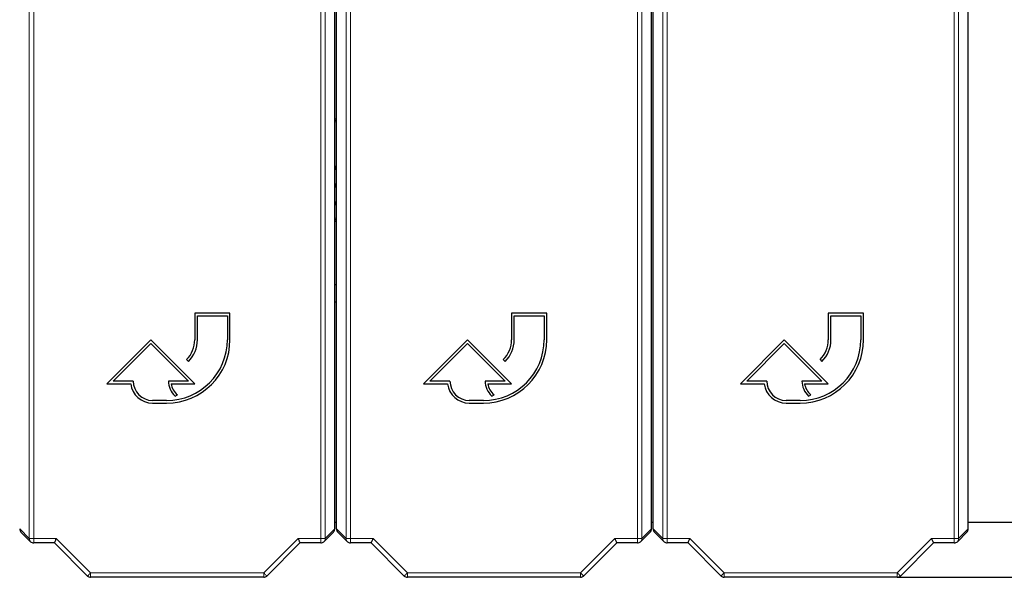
# Model space of a CAD drawing. Header units: millimetres. Extents: x 5 to 418, y 2 to 292.
# Tile 10 of 52: x 111 to 139, y 95 to 111. Entities that reach past the tile are written whole.
import ezdxf

# ---------------------------------------------------------------- set-up
doc = ezdxf.new("R2010")
doc.units = ezdxf.units.MM
doc.layers.add('SLD-0', color=7, linetype='Continuous')
doc.styles.add('SLDTEXTSTYLE1', font='TXT', dxfattribs={"width": 0.605})
doc.dimstyles.new('SLDDIMSTYLE1', dxfattribs={"dimtxt": 3.5, "dimasz": 3.302, "dimexe": 0, "dimexo": 0.0625, "dimgap": 0.875, "dimtad": 1, "dimdec": 1, "dimlfac": 4, "dimrnd": 1e-09, "dimzin": 12, "dimdsep": 46, "dimtxsty": 'SLDTEXTSTYLE1', "dimsah": 1, "dimcen": 0.09, "dimadec": 0, "dimazin": 3, "dimtfac": 1, "dimtofl": 0, "dimtmove": 0, "dimatfit": 3, "dimfxl": 1, "dimfrac": 2, "dimtolj": 1, "dimtzin": 12, "dimarcsym": 0})

# ---------------------------------------------------------------- blocks, each defined once
blk = doc.blocks.new('_D_2')
at = {"layer": 'SLD-0', "color": 7}
for p, q in [((145.099, 246.962), (157.349, 246.962)), ((156.349, 246.962), (156.349, 95.397)), ((135.809, 95.397), (157.349, 95.397))]:
    blk.add_line(p, q, dxfattribs=at)
for points in [[(156.349, 246.962), (155.841, 243.66), (156.857, 243.66)], [(156.349, 95.397), (156.857, 98.699), (155.841, 98.699)]]:
    blk.add_solid(points, dxfattribs=at)
at = {"layer": 'SLD-0', "color": 7, "insert": (151.837, 165.164), "char_height": 3.5, "attachment_point": 1, "rotation": 90, "style": 'SLDTEXTSTYLE1'}
blk.add_mtext('606,3', dxfattribs=at)

msp = doc.modelspace()

# ---------------------------------------------------------------- linework, layer by layer
at = {"color": 7, "linetype": 'Continuous', "lineweight": 18}
for p, q in [((111.1469, 96.4974), (111.1469, 120.0805)), ((111.2719, 120.0805), (111.2719, 96.4974)), ((119.4263, 96.4974), (119.4263, 120.0805)), ((119.5513, 120.0805), (119.5513, 96.4974)), ((120.1469, 96.4974), (120.1469, 120.0805)), ((120.2719, 120.0805), (120.2719, 96.4974)), ((128.4263, 96.4974), (128.4263, 120.0805)), ((128.5513, 120.0805), (128.5513, 96.4974)), ((129.1469, 96.4974), (129.1469, 120.0805)), ((129.2719, 120.0805), (129.2719, 96.4974)), ((137.4263, 96.4974), (137.4263, 120.0805)), ((137.5513, 120.0805), (137.5513, 96.4974)), ((119.8491, 106.0228), (119.8491, 106.0661)), ((119.8491, 105.977), (119.8491, 106.0203)), ((110.8741, 96.7702), (111.1469, 96.4974)), ((119.5513, 96.4974), (119.8241, 96.7702)), ((119.8741, 96.7702), (120.1469, 96.4974)), ((128.5513, 96.4974), (128.8241, 96.7702)), ((128.8741, 96.7702), (129.1469, 96.4974)), ((137.5513, 96.4974), (137.8241, 96.7702)), ((111.1469, 96.4974), (111.2719, 96.4974)), ((111.2719, 96.4974), (111.9144, 96.4974)), ((111.2719, 96.3724), (111.2719, 96.4974)), ((111.9144, 96.4974), (112.8894, 95.5223)), ((117.8088, 95.5223), (118.7838, 96.4974)), ((118.7838, 96.4974), (119.4263, 96.4974)), ((119.4263, 96.4974), (119.5513, 96.4974)), ((119.4263, 96.4974), (119.4263, 96.3724)), ((120.1469, 96.4974), (120.2719, 96.4974)), ((120.2719, 96.4974), (120.9144, 96.4974)), ((120.2719, 96.3724), (120.2719, 96.4974)), ((120.9144, 96.4974), (121.8894, 95.5223)), ((126.8087, 95.5223), (127.7838, 96.4974)), ((127.7838, 96.4974), (128.4263, 96.4974)), ((128.4263, 96.4974), (128.5513, 96.4974)), ((128.4263, 96.4974), (128.4263, 96.3724)), ((129.1469, 96.4974), (129.2719, 96.4974)), ((129.2719, 96.4974), (129.9144, 96.4974)), ((129.2719, 96.3724), (129.2719, 96.4974)), ((129.9144, 96.4974), (130.8894, 95.5223)), ((135.8088, 95.5223), (136.7838, 96.4974)), ((136.7838, 96.4974), (137.4263, 96.4974)), ((137.4263, 96.4974), (137.5513, 96.4974)), ((137.4263, 96.4974), (137.4263, 96.3724)), ((112.8894, 95.5223), (117.8088, 95.5223)), ((112.8894, 95.3973), (112.8894, 95.5223)), ((117.8088, 95.3973), (117.8088, 95.5223)), ((121.8894, 95.5223), (126.8087, 95.5223)), ((121.8894, 95.3973), (121.8894, 95.5223)), ((126.8087, 95.3973), (126.8087, 95.5223)), ((130.8894, 95.5223), (135.8088, 95.5223)), ((130.8894, 95.3973), (130.8894, 95.5223)), ((135.8088, 95.3973), (135.8088, 95.5223))]:
    msp.add_line(p, q, dxfattribs=at)
at = {"color": 7, "linetype": 'Continuous', "lineweight": 25}
for p, q in [((119.8241, 96.7702), (119.8241, 113.3608)), ((119.8741, 96.7702), (119.8741, 113.3608)), ((128.8241, 96.7702), (128.8241, 113.3608)), ((128.8741, 96.7702), (128.8741, 113.3608)), ((137.8241, 96.7702), (137.8241, 113.3608)), ((119.8241, 108.4149), (119.8741, 108.4321)), ((119.8241, 108.3688), (119.8741, 108.3865)), ((119.8241, 108.3675), (119.8741, 108.3852)), ((119.8741, 108.3394), (119.8241, 108.3212)), ((119.8241, 107.0711), (119.8741, 107.0711)), ((119.8241, 107.0278), (119.8741, 107.0278)), ((119.8741, 107.0253), (119.8241, 107.0253)), ((119.8741, 106.982), (119.8241, 106.982)), ((119.8241, 106.5686), (119.8741, 106.5686)), ((119.8241, 106.5253), (119.8741, 106.5253)), ((119.8741, 106.5228), (119.8241, 106.5228)), ((119.8741, 106.4795), (119.8241, 106.4795)), ((119.8491, 106.0661), (119.8741, 106.0661)), ((119.8491, 106.0228), (119.8741, 106.0228)), ((119.8741, 106.0203), (119.8491, 106.0203)), ((119.8741, 105.977), (119.8491, 105.977)), ((119.8241, 105.6035), (119.8741, 105.5853)), ((119.8741, 105.5395), (119.8241, 105.5572)), ((119.8741, 105.5382), (119.8241, 105.5559)), ((119.8741, 105.4926), (119.8241, 105.5098)), ((119.8241, 103.7123), (119.8741, 103.7123)), ((119.8741, 103.2124), (119.8241, 103.2124)), ((116.8491, 102.8951), (115.8491, 102.8951)), ((115.8491, 102.8951), (115.8491, 102.1451)), ((115.9241, 102.1451), (115.9241, 102.8201)), ((115.9241, 102.8201), (116.7741, 102.8201)), ((116.7741, 102.8201), (116.7741, 102.1451)), ((116.8491, 102.1451), (116.8491, 102.8951)), ((125.8491, 102.8951), (124.8491, 102.8951)), ((124.8491, 102.8951), (124.8491, 102.1451)), ((124.9241, 102.1451), (124.9241, 102.8201)), ((124.9241, 102.8201), (125.7741, 102.8201)), ((125.7741, 102.8201), (125.7741, 102.1451)), ((125.8491, 102.1451), (125.8491, 102.8951)), ((134.8491, 102.8951), (133.8491, 102.8951)), ((133.8491, 102.8951), (133.8491, 102.1451)), ((133.9241, 102.1451), (133.9241, 102.8201)), ((133.9241, 102.8201), (134.7741, 102.8201)), ((134.7741, 102.8201), (134.7741, 102.1451)), ((134.8491, 102.1451), (134.8491, 102.8951)), ((114.5991, 102.1451), (113.3491, 100.8951)), ((115.8491, 100.8951), (114.5991, 102.1451)), ((123.5991, 102.1451), (122.3491, 100.8951)), ((124.8491, 100.8951), (123.5991, 102.1451)), ((132.5991, 102.1451), (131.3491, 100.8951)), ((133.8491, 100.8951), (132.5991, 102.1451)), ((113.5302, 100.9701), (114.5991, 102.0391)), ((114.5991, 102.0391), (115.668, 100.9701)), ((122.5302, 100.9701), (123.5991, 102.0391)), ((123.5991, 102.0391), (124.668, 100.9701)), ((131.5302, 100.9701), (132.5991, 102.0391)), ((132.5991, 102.0391), (133.668, 100.9701)), ((115.6148, 101.5794), (115.6678, 101.5264)), ((124.6148, 101.5794), (124.6678, 101.5264)), ((133.6148, 101.5794), (133.6678, 101.5264)), ((113.3491, 100.8951), (114.0286, 100.8951)), ((114.0991, 100.9701), (113.5302, 100.9701)), ((115.668, 100.9701), (115.0991, 100.9701)), ((115.1737, 100.8951), (115.8491, 100.8951)), ((122.3491, 100.8951), (123.0286, 100.8951)), ((123.0991, 100.9701), (122.5302, 100.9701)), ((124.668, 100.9701), (124.0991, 100.9701)), ((124.1737, 100.8951), (124.8491, 100.8951)), ((131.3491, 100.8951), (132.0286, 100.8951)), ((132.0991, 100.9701), (131.5302, 100.9701)), ((133.668, 100.9701), (133.0991, 100.9701)), ((133.1737, 100.8951), (133.8491, 100.8951)), ((115.2888, 100.546), (115.3559, 100.5795)), ((124.2888, 100.546), (124.3559, 100.5795)), ((133.2888, 100.546), (133.3559, 100.5795)), ((115.0491, 100.4201), (114.6491, 100.4201)), ((114.6491, 100.3451), (115.0491, 100.3451)), ((124.0491, 100.4201), (123.6491, 100.4201)), ((123.6491, 100.3451), (124.0491, 100.3451)), ((133.0491, 100.4201), (132.6491, 100.4201)), ((132.6491, 100.3451), (133.0491, 100.3451)), ((119.8241, 96.9623), (119.8741, 96.9623)), ((128.8241, 96.9623), (128.8741, 96.9623)), ((137.8241, 96.9623), (139.9741, 96.9623)), ((110.9107, 96.6818), (111.1835, 96.409)), ((119.5147, 96.409), (119.7875, 96.6818)), ((119.9107, 96.6818), (120.1835, 96.409)), ((128.5147, 96.409), (128.7875, 96.6818)), ((128.9107, 96.6818), (129.1835, 96.409)), ((137.5147, 96.409), (137.7875, 96.6818)), ((111.8626, 96.3724), (111.2719, 96.3724)), ((112.8011, 95.4339), (111.8626, 96.3724)), ((118.8356, 96.3724), (117.8971, 95.4339)), ((119.4263, 96.3724), (118.8356, 96.3724)), ((120.8626, 96.3724), (120.2719, 96.3724)), ((121.8011, 95.4339), (120.8626, 96.3724)), ((127.8356, 96.3724), (126.8971, 95.4339)), ((128.4263, 96.3724), (127.8356, 96.3724)), ((129.8626, 96.3724), (129.2719, 96.3724)), ((130.8011, 95.4339), (129.8626, 96.3724)), ((136.8356, 96.3724), (135.8971, 95.4339)), ((137.4263, 96.3724), (136.8356, 96.3724)), ((117.8088, 95.3973), (112.8894, 95.3973)), ((126.8087, 95.3973), (121.8894, 95.3973)), ((135.8088, 95.3973), (130.8894, 95.3973))]:
    msp.add_line(p, q, dxfattribs=at)
at = {"color": 7, "linetype": 'Continuous', "lineweight": 25, "flags": 128}
for points in [[(119.8241, 106.0584), (119.832, 106.0627), (119.8491, 106.0661)], [(119.8491, 105.977), (119.832, 105.9804), (119.8241, 105.9847)], [(111.8626, 96.3724), (111.8632, 96.374), (111.8655, 96.3794), (111.8692, 96.3884), (111.8744, 96.4009), (111.8808, 96.4163), (111.8882, 96.4343), (111.8965, 96.4542), (111.9053, 96.4755), (111.9144, 96.4974)], [(118.7838, 96.4974), (118.7929, 96.4755), (118.8017, 96.4542), (118.81, 96.4343), (118.8174, 96.4163), (118.8238, 96.4009), (118.829, 96.3884), (118.8327, 96.3794), (118.835, 96.374), (118.8356, 96.3724)], [(120.8626, 96.3724), (120.8632, 96.374), (120.8655, 96.3794), (120.8692, 96.3884), (120.8744, 96.4009), (120.8808, 96.4163), (120.8882, 96.4343), (120.8965, 96.4542), (120.9053, 96.4755), (120.9144, 96.4974)], [(127.7838, 96.4974), (127.7929, 96.4755), (127.8017, 96.4542), (127.81, 96.4343), (127.8174, 96.4163), (127.8238, 96.4009), (127.829, 96.3884), (127.8327, 96.3794), (127.835, 96.374), (127.8356, 96.3724)], [(129.8626, 96.3724), (129.8632, 96.374), (129.8655, 96.3794), (129.8692, 96.3884), (129.8744, 96.4009), (129.8808, 96.4163), (129.8882, 96.4343), (129.8965, 96.4542), (129.9053, 96.4755), (129.9144, 96.4974)], [(136.7838, 96.4974), (136.7929, 96.4755), (136.8017, 96.4542), (136.81, 96.4343), (136.8174, 96.4163), (136.8238, 96.4009), (136.829, 96.3884), (136.8327, 96.3794), (136.835, 96.374), (136.8356, 96.3724)]]:
    msp.add_lwpolyline(points, dxfattribs=at)
at = {"color": 7, "linetype": 'Continuous', "lineweight": 18, "flags": 128}
for points in [[(112.8011, 95.4339), (112.8025, 95.4354), (112.8073, 95.4402), (112.8154, 95.4483), (112.8264, 95.4593), (112.8399, 95.4727), (112.8553, 95.4881), (112.872, 95.5049), (112.8894, 95.5223)], [(117.8971, 95.4339), (117.8957, 95.4354), (117.8908, 95.4402), (117.8828, 95.4483), (117.8718, 95.4593), (117.8583, 95.4727), (117.8429, 95.4881), (117.8262, 95.5049), (117.8088, 95.5223)], [(121.8011, 95.4339), (121.8025, 95.4354), (121.8073, 95.4402), (121.8154, 95.4483), (121.8264, 95.4593), (121.8399, 95.4727), (121.8553, 95.4881), (121.872, 95.5049), (121.8894, 95.5223)], [(126.8971, 95.4339), (126.8957, 95.4354), (126.8908, 95.4402), (126.8828, 95.4483), (126.8718, 95.4593), (126.8583, 95.4727), (126.8429, 95.4881), (126.8262, 95.5049), (126.8087, 95.5223)], [(130.8011, 95.4339), (130.8025, 95.4354), (130.8073, 95.4402), (130.8154, 95.4483), (130.8264, 95.4593), (130.8399, 95.4727), (130.8553, 95.4881), (130.872, 95.5049), (130.8894, 95.5223)], [(135.8971, 95.4339), (135.8957, 95.4354), (135.8908, 95.4402), (135.8828, 95.4483), (135.8718, 95.4593), (135.8583, 95.4727), (135.8429, 95.4881), (135.8262, 95.5049), (135.8088, 95.5223)]]:
    msp.add_lwpolyline(points, dxfattribs=at)
at = {"color": 7, "linetype": 'Continuous', "lineweight": 25}
for centre, radius, start, end in [((119.8491, 106.0215), 0.00125, 90, 270), ((115.0491, 102.1451), 1.8, 270, 0), ((115.0491, 102.1451), 1.725, 270, 0), ((115.0491, 102.1451), 0.8, 315, 0), ((115.0491, 102.1451), 0.875, 315, 0), ((124.0491, 102.1451), 1.8, 270, 0), ((124.0491, 102.1451), 1.725, 270, 0), ((124.0491, 102.1451), 0.8, 315, 0), ((124.0491, 102.1451), 0.875, 315, 0), ((133.0491, 102.1451), 1.8, 270, 0), ((133.0491, 102.1451), 1.725, 270, 0), ((133.0491, 102.1451), 0.8, 315, 0), ((133.0491, 102.1451), 0.875, 315, 0), ((114.6491, 100.9701), 0.625, 186.8921, 270), ((114.6491, 100.9701), 0.55, 180, 270), ((115.668, 100.9701), 0.5689, 180, 228.19891), ((115.668, 100.9701), 0.5, 188.62693, 231.37356), ((123.6491, 100.9701), 0.625, 186.8921, 270), ((123.6491, 100.9701), 0.55, 180, 270), ((124.668, 100.9701), 0.5689, 180, 228.19891), ((124.668, 100.9701), 0.5, 188.62693, 231.37356), ((132.6491, 100.9701), 0.625, 186.8921, 270), ((132.6491, 100.9701), 0.55, 180, 270), ((133.668, 100.9701), 0.5689, 180, 228.19891), ((133.668, 100.9701), 0.5, 188.62693, 231.37356), ((111.2719, 96.4974), 0.125, 225, 270), ((119.4263, 96.4974), 0.125, 270, 315), ((120.2719, 96.4974), 0.125, 225, 270), ((128.4263, 96.4974), 0.125, 270, 315), ((129.2719, 96.4974), 0.125, 225, 270), ((137.4263, 96.4974), 0.125, 270, 315), ((112.8894, 95.5223), 0.125, 225, 270), ((117.8088, 95.5223), 0.125, 270, 315), ((121.8894, 95.5223), 0.125, 225, 270), ((126.8087, 95.5223), 0.125, 270, 315), ((130.8894, 95.5223), 0.125, 225, 270), ((135.8088, 95.5223), 0.125, 270, 315)]:
    msp.add_arc(centre, radius, start, end, dxfattribs=at)
at = {"color": 7, "linetype": 'Continuous', "lineweight": 18}
for centre, start, end in [((111.2718, 96.4974), 179.97698, 224.99948), ((119.4264, 96.4974), 314.99813, 0.02438), ((120.2718, 96.4974), 179.97562, 225.00187), ((128.4264, 96.4974), 314.99813, 0.02438), ((129.2718, 96.4974), 179.97403, 225.00347), ((137.4264, 96.4974), 314.99972, 0.02279)]:
    msp.add_arc(centre, 0.1249, start, end, dxfattribs=at)
at = {"color": 7, "linetype": 'Continuous', "lineweight": 25}
for centre, major_axis, start_param, end_param in [((110.9991, 96.7701), (0.0884, -0.0884), 3.9268385, 4.712389), ((119.6991, 96.7701), (-0.0884, -0.0884), 1.5707963, 2.3563468), ((119.9991, 96.7701), (0.0884, -0.0884), 3.9268385, 4.712389), ((128.6991, 96.7701), (-0.0884, -0.0884), 1.5707963, 2.3563468), ((128.9991, 96.7701), (0.0884, -0.0884), 3.9268385, 4.712389), ((137.6991, 96.7701), (-0.0884, -0.0884), 1.5707963, 2.3563468)]:
    msp.add_ellipse(centre, major_axis=major_axis, ratio=0.9996955, start_param=start_param, end_param=end_param, dxfattribs=at)

# ---------------------------------------------------------------- dimensions: what is measured, and where the dimension line sits
at = {"layer": 'SLD-0', "color": 7}
dim = msp.add_linear_dim(base=(156.3491, 95.3973), p1=(145.0991, 246.9623), p2=(135.8088, 95.3973), angle=90, dimstyle='SLDDIMSTYLE1', dxfattribs=at)
dim.commit()
dim.dimension.update_dxf_attribs({"geometry": '_D_2', "text_midpoint": (156.3491, 171.1798), "dimtype": 160})

doc.saveas('drawing.dxf')
